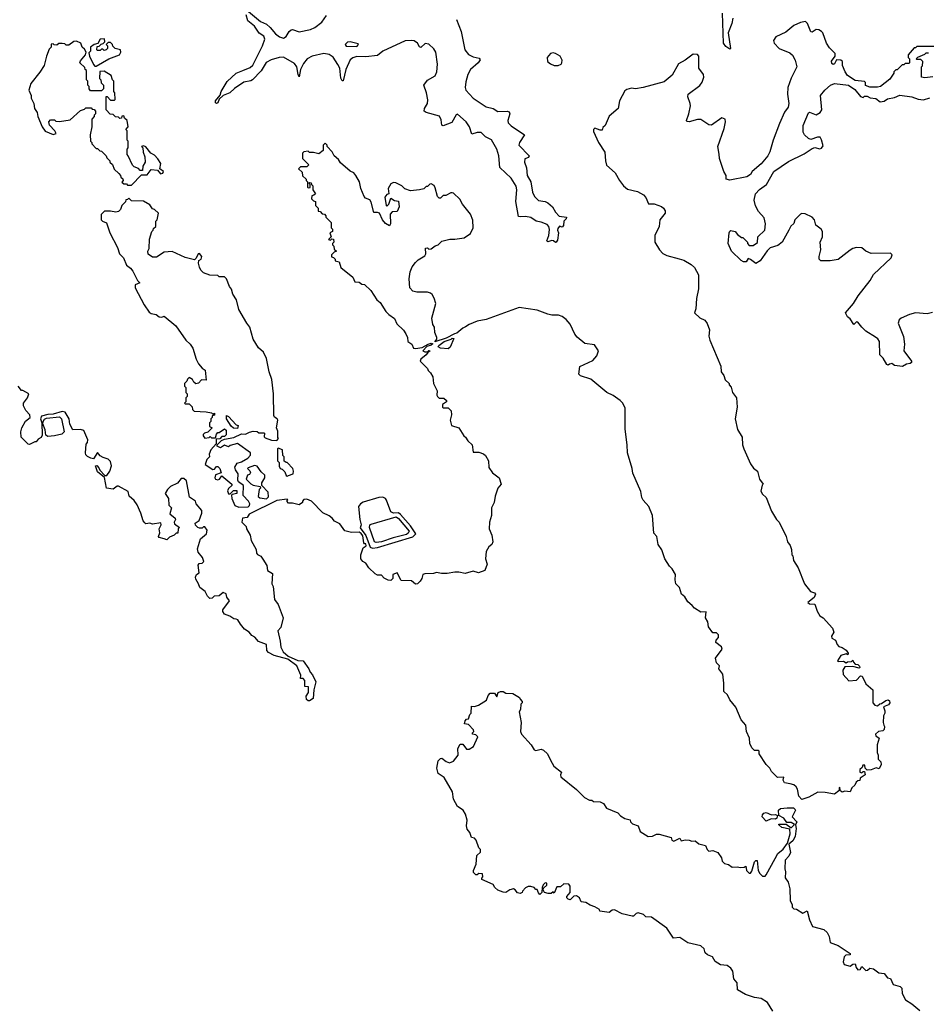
# Model space of a CAD drawing. Extents: x 2029826 to 2248070, y 228728 to 402406.
# Tile 73 of 256: x 2124120 to 2131055, y 284282 to 291804. Entities that reach past the tile are written whole.
import ezdxf

# ---------------------------------------------------------------- set-up
doc = ezdxf.new("R2010")
doc.units = 0

msp = doc.modelspace()

# ---------------------------------------------------------------- linework, layer by layer
at = {"layer": '0CON10XD'}
for points in [[(2127456.7, 291805), (2127493.4, 291713.4), (2127521.2, 291575), (2127548.6, 291538.6), (2127585, 291520.9), (2127630, 291510), (2127638, 291498), (2127624.2, 291475), (2127565, 291424.4), (2127543.4, 291385), (2127529.1, 291329.1), (2127524.6, 291285.4), (2127528.5, 291265), (2127584.6, 291204.6), (2127685, 291137.7), (2127736.7, 291126.7), (2127772.4, 291102.4), (2127845, 291104.3), (2127859.5, 291099.5), (2127864.3, 291085), (2127849.1, 291035), (2127853.6, 291015), (2127875, 290994.5), (2127978, 290925), (2127938.2, 290865), (2127933.5, 290845), (2128012, 290765), (2128008.6, 290751.4), (2127979.2, 290740.8), (2127976.7, 290715), (2127991.2, 290671.2), (2127996.9, 290615), (2128024.6, 290565), (2128037.7, 290487.7), (2128052.9, 290452.9), (2128085, 290421.9), (2128135, 290414.3), (2128155, 290404.2), (2128190, 290375), (2128213.2, 290333.2), (2128242.7, 290302.7), (2128297.5, 290295), (2128295, 290282.5), (2128276.7, 290265), (2128275, 290232.5), (2128265, 290220), (2128245, 290226.7), (2128232.3, 290207.7), (2128230, 290195), (2128236.7, 290176.7), (2128229.3, 290120.7), (2128220, 290105), (2128215, 290102.5), (2128200, 290115), (2128185, 290117.5), (2128155, 290107.5), (2128147.5, 290115), (2128163.4, 290156.6), (2128168.3, 290201.7), (2128162.2, 290225), (2128149.3, 290239.3), (2128105, 290257.8), (2128066.2, 290265), (2128025, 290292.9), (2127985, 290300.9), (2127945, 290297.1), (2127931.9, 290301.9), (2127910, 290415), (2127918.9, 290505), (2127912.7, 290532.7), (2127874.2, 290594.2), (2127789.2, 290675), (2127782.1, 290765), (2127765, 290814), (2127725, 290885.6), (2127679, 290909), (2127645, 290942.4), (2127615, 290942.9), (2127575, 290929.2), (2127555.9, 290985), (2127532.7, 291025), (2127465, 291081.4), (2127453.8, 291076.2), (2127421.7, 291018.3), (2127355.5, 290994.5), (2127345, 290997.5), (2127340.2, 291040.2), (2127327.4, 291067.4), (2127224.6, 291094.6), (2127209.4, 291105), (2127213.1, 291125), (2127234.8, 291165.2), (2127238, 291192), (2127227.8, 291245), (2127206.9, 291305), (2127235, 291341.5), (2127294.8, 291375.2), (2127308, 291405), (2127311.4, 291465), (2127299.2, 291555), (2127285, 291582.5), (2127245, 291618.2), (2127217.3, 291622.7), (2127185, 291591.2), (2127175, 291596.7), (2127159.2, 291625), (2127135, 291641.9), (2127115, 291646.5), (2127065, 291643.3), (2126895.8, 291564.2), (2126855, 291530), (2126765, 291520), (2126695, 291522.5), (2126665, 291512.5), (2126645, 291497.5), (2126611.4, 291425), (2126591.7, 291338.3), (2126585, 291337.5), (2126575, 291357.5), (2126565.6, 291435), (2126550.8, 291460.8), (2126515, 291518.6), (2126485, 291539.5), (2126445, 291546.2), (2126354.1, 291525.9), (2126315.4, 291505), (2126289.3, 291470.7), (2126266.9, 291425), (2126255, 291367.5), (2126246.7, 291385), (2126238, 291445), (2126219.5, 291469.5), (2126135, 291517.6), (2126103.3, 291516.7), (2126041.4, 291498.6), (2126003.2, 291476.8), (2125965, 291412.5), (2125899.5, 291345), (2125885, 291336.4), (2125833.9, 291326.1), (2125760.8, 291279.2), (2125725, 291244.4), (2125675.9, 291224.1), (2125643.3, 291196.7), (2125635, 291170), (2125625, 291163.3), (2125615, 291170), (2125616.7, 291185), (2125652.5, 291227.5), (2125659.2, 291255), (2125705, 291332), (2125772.9, 291395), (2125825, 291416.5), (2125881, 291439), (2125902.1, 291457.9), (2125975.8, 291605), (2125992.5, 291655), (2125985, 291678.6), (2125950.2, 291700.2), (2125915, 291754.4), (2125864.3, 291795), (2125850.6, 291840.6)], [(2125867.6, 291867.6), (2125960, 291790), (2126005, 291768.9), (2126035, 291745.4), (2126075.5, 291695), (2126105, 291674.1), (2126135, 291663.9), (2126155.6, 291675), (2126180, 291715), (2126195, 291727.1), (2126205, 291728.6), (2126255, 291710.6), (2126341.5, 291728.5), (2126374.6, 291745.4), (2126427.5, 291785), (2126464.3, 291835.7)], [(2129569.4, 291815), (2129561.4, 291775), (2129534, 291705), (2129550, 291585), (2129545, 291580), (2129515, 291600), (2129496.7, 291625), (2129490.4, 291855)], [(2131105, 291600), (2130975, 291600), (2130965, 291590), (2130955, 291590), (2130910, 291535), (2130910, 291515), (2130920, 291505), (2130920, 291475), (2130915, 291470), (2130885, 291470), (2130875, 291460), (2130861.7, 291458.3), (2130825, 291420), (2130815, 291420), (2130800, 291405), (2130800, 291395), (2130769.3, 291350.7), (2130697, 291293), (2130675, 291287.5), (2130615, 291290), (2130581.7, 291301.7), (2130582.5, 291325), (2130575, 291332.5), (2130505, 291338.8), (2130445, 291378.8), (2130426.2, 291405), (2130408, 291455), (2130406, 291485), (2130395, 291493.8), (2130362, 291498), (2130345, 291466.2), (2130335, 291462.9), (2130325, 291470), (2130322.5, 291487.5), (2130350, 291525), (2130351.2, 291545), (2130308.3, 291588.3), (2130284.4, 291624.4), (2130256.7, 291705), (2130247.5, 291715), (2130225, 291726.7), (2130205, 291728.8), (2130175, 291710), (2130165, 291712.5), (2130140, 291775), (2130125, 291790), (2130085, 291783.3), (2130035, 291758.8), (2129975, 291708.8), (2129896.4, 291673.6), (2129880, 291645), (2129884.2, 291624.2), (2129923.8, 291585), (2130005, 291550), (2130024.4, 291534.4), (2130046.2, 291495), (2130057.5, 291445), (2130015, 291357.5), (2129990, 291285), (2129985.8, 291235), (2129996.7, 291165), (2129992.5, 291135), (2129963, 291097), (2129925, 291010), (2129876.7, 290885), (2129851.2, 290795), (2129835.7, 290764.3), (2129786.7, 290703.3), (2129717.5, 290645), (2129705, 290622.5), (2129675, 290602.5), (2129545, 290577.1), (2129517.5, 290585), (2129518, 290615), (2129499.4, 290645), (2129468.2, 290745), (2129464.3, 290775.7), (2129455.6, 290835), (2129503.9, 290973.9), (2129512.5, 291025), (2129510, 291045), (2129485, 291053.3), (2129405, 290999.2), (2129385, 291001.4), (2129325, 291041.9), (2129299.1, 291040.9), (2129235, 291022.9), (2129216.4, 291026.4), (2129214.1, 291034.1), (2129233.5, 291085), (2129244.6, 291145), (2129243.6, 291165), (2129225.6, 291215), (2129228.6, 291235), (2129317.8, 291302.2), (2129335, 291326.7), (2129347.5, 291365), (2129344, 291385), (2129310, 291435), (2129308.8, 291525), (2129298.3, 291538.3), (2129265, 291541.2), (2129205, 291494), (2129155, 291466), (2129105, 291380), (2129045, 291330), (2128885, 291286.2), (2128825, 291276.7), (2128795, 291280), (2128758.3, 291271.7), (2128745, 291260), (2128702.5, 291185), (2128692.5, 291125), (2128625, 291067.5), (2128592.5, 290995), (2128575, 290980), (2128570, 290960), (2128555, 290960), (2128514, 290976), (2128503.6, 290966.4), (2128505, 290950), (2128543.8, 290865), (2128590.9, 290790.9), (2128595.8, 290725), (2128605, 290692.5), (2128670, 290635), (2128702, 290575), (2128734, 290535), (2128765, 290509.2), (2128841.4, 290491.4), (2128886.4, 290466.4), (2128905, 290446.2), (2128925, 290397.1), (2128968.4, 290398.4), (2129025, 290377.8), (2129040.3, 290365), (2129051.2, 290345), (2129051.1, 290325), (2129012, 290275), (2129006, 290225), (2128973.3, 290155), (2128973.3, 290105), (2129007.5, 290045), (2129035, 290017.5), (2129065, 290002.5), (2129158.3, 289978.3)], [(2124705, 291450), (2124800, 291505), (2124883, 291537), (2124892.5, 291555), (2124890, 291575), (2124850, 291585), (2124831.7, 291601.7), (2124830, 291615), (2124815, 291630), (2124795, 291630), (2124780, 291615), (2124790, 291605), (2124790, 291585), (2124780, 291575), (2124765, 291570), (2124755, 291580), (2124745, 291580), (2124735, 291570), (2124715, 291570), (2124710, 291575), (2124711.7, 291598.3), (2124728.3, 291601.7), (2124741.7, 291618.3), (2124758.3, 291621.7), (2124770, 291635), (2124768.3, 291658.3), (2124734.2, 291655.8), (2124718.3, 291621.7), (2124690, 291615), (2124660, 291595), (2124660, 291565), (2124648.3, 291551.7), (2124653.3, 291525), (2124683, 291463), (2124695, 291450), (2124705, 291450)], [(2124975, 290540), (2125051.7, 290618.3), (2125095, 290620), (2125125, 290660), (2125173.6, 290653.6), (2125195, 290627.5), (2125215, 290632.5), (2125220, 290645), (2125190, 290665), (2125197.5, 290705), (2125175, 290740), (2125149.3, 290769.3), (2125122.5, 290785), (2125085, 290832.5), (2125065, 290840), (2125050, 290835), (2125060, 290825), (2125063, 290793), (2125077, 290757), (2125080, 290715), (2125060, 290685), (2125058.3, 290651.7), (2125041.7, 290651.7), (2125028.3, 290668.3), (2124995, 290680), (2124981.7, 290691.7), (2124950, 290765), (2124940, 290775), (2124940, 290815), (2124950, 290825), (2124950, 290875), (2124940, 290885), (2124940, 290955), (2124930, 290965), (2124950, 290985), (2124940, 291035), (2124921.7, 291051.7), (2124915, 291070), (2124901.7, 291068.3), (2124898.3, 291051.7), (2124885, 291050), (2124875, 291060), (2124851.7, 291061.7), (2124835, 291080), (2124811.7, 291081.7), (2124780, 291115), (2124781.7, 291218.3), (2124788.3, 291218.3), (2124815, 291190), (2124845, 291190), (2124850, 291195), (2124847.5, 291245), (2124840, 291255), (2124840, 291335), (2124830, 291345), (2124818.3, 291378.3), (2124765, 291410), (2124731.7, 291408.3), (2124730, 291355), (2124740, 291345), (2124741.7, 291321.7), (2124760, 291305), (2124760, 291275), (2124745, 291260), (2124661.7, 291261.7), (2124650, 291275), (2124650, 291295), (2124640, 291305), (2124640, 291335), (2124630, 291345), (2124630, 291415), (2124620, 291425), (2124618.3, 291438.3), (2124580, 291475), (2124585, 291490), (2124623.3, 291535), (2124627, 291557), (2124615, 291580), (2124597.5, 291595), (2124587.5, 291625), (2124555, 291640), (2124533.3, 291636.7), (2124495, 291610), (2124475, 291610), (2124465, 291620), (2124445, 291622.5), (2124418.3, 291621.7), (2124405, 291610), (2124383, 291613), (2124375, 291620), (2124361.7, 291618.3), (2124360, 291595), (2124345, 291580), (2124323.6, 291526.4), (2124305.9, 291454.1), (2124275, 291403.3), (2124205, 291317.5), (2124188.8, 291265), (2124206.7, 291225), (2124207.5, 291205), (2124227.5, 291165), (2124232.5, 291125), (2124252.5, 291095), (2124257.5, 291065), (2124292.5, 290985), (2124313.6, 290953.6), (2124375, 290927.5), (2124397.5, 290935), (2124387.5, 290955), (2124348.3, 290998.3), (2124342.5, 291025), (2124355, 291040), (2124385, 291040), (2124395, 291030), (2124425, 291027.5), (2124505, 291040), (2124585, 291110), (2124615, 291120), (2124625, 291130), (2124665, 291130), (2124675, 291120), (2124688.3, 291118.3), (2124700, 291105), (2124700, 291085), (2124690, 291075), (2124690, 291065), (2124670, 291045), (2124670, 290985), (2124657.5, 290925), (2124660, 290875), (2124670, 290865), (2124670, 290855), (2124705, 290820), (2124715, 290820), (2124731.7, 290801.7), (2124745, 290800), (2124780, 290765), (2124785, 290750), (2124810, 290725), (2124810, 290715), (2124828.3, 290698.3), (2124841.7, 290661.7), (2124878.3, 290628.3), (2124890, 290615), (2124891.7, 290601.7), (2124908.3, 290588.3), (2124910, 290575), (2124901.7, 290561.7), (2124915, 290550), (2124935, 290550), (2124945, 290540), (2124975, 290540)], [(2126695, 291600), (2126710, 291615), (2126705, 291620), (2126645.9, 291635.9), (2126625, 291633.3), (2126606.7, 291615), (2126615, 291601.2), (2126695, 291600)], [(2128235, 291454.2), (2128256.7, 291465), (2128263.3, 291475), (2128263.8, 291495), (2128248.8, 291525), (2128215, 291546.2), (2128195, 291551.2), (2128175, 291546.2), (2128150, 291515), (2128153.6, 291485), (2128175, 291467.1), (2128205, 291454.2), (2128235, 291454.2)], [(2131097, 291367), (2131035, 291360), (2131010, 291365), (2131010, 291445), (2131017, 291453), (2131020, 291485), (2131005, 291500), (2130975, 291500), (2130970, 291505), (2130981.7, 291518.3), (2131035, 291540), (2131045, 291550), (2131065, 291550)], [(2131095, 289566.2), (2131055, 289558), (2130963.6, 289563.6), (2130917.7, 289552.3), (2130855.9, 289524.1), (2130839.5, 289510.5), (2130831.2, 289485), (2130874, 289385), (2130880.8, 289325), (2130875.5, 289275), (2130934.2, 289195), (2130934, 289185), (2130925, 289177.5), (2130895, 289172.9), (2130865, 289154), (2130805, 289161.2), (2130785, 289176.7), (2130766.4, 289173.6), (2130755, 289163.8), (2130745, 289170), (2130718.3, 289218.3), (2130693.3, 289245), (2130688.8, 289345), (2130676.2, 289365), (2130658.3, 289378.3), (2130585.7, 289425.7), (2130554.3, 289454.3), (2130525, 289493.3), (2130515, 289496), (2130492.5, 289475), (2130465, 289518.8), (2130444, 289535), (2130430, 289565), (2130490, 289635), (2130526.2, 289695), (2130618.8, 289811.2), (2130643.6, 289856.4), (2130780, 289985), (2130787.5, 290007.5), (2130775, 290020), (2130627, 290017), (2130586.4, 290036.4), (2130555, 290060), (2130515, 290063.3), (2130485, 290056), (2130465, 290043.8), (2130375, 289972), (2130311.7, 289961.7), (2130241.7, 289961.7), (2130227.5, 289975), (2130227.5, 289995), (2130242.5, 290045), (2130236.7, 290105), (2130253.9, 290146.1), (2130254.6, 290185), (2130243.4, 290203.4), (2130203.3, 290235), (2130192, 290275), (2130175, 290296.2), (2130121.2, 290321.2), (2130096.1, 290323.9), (2130085, 290318.8), (2130043.9, 290276.1), (2130035, 290247.5), (2130012.7, 290227.3), (2129997.5, 290197.5), (2129946.7, 290105), (2129911.7, 290078.3), (2129855, 290062.5), (2129831.2, 290038.8), (2129777.6, 289962.4), (2129745, 289942.5), (2129705, 289972.5), (2129685, 289980), (2129670, 289955), (2129650, 289955), (2129632.5, 289965), (2129560, 290035), (2129532.5, 290095), (2129540, 290175), (2129545, 290187.5), (2129555, 290193.3), (2129586.1, 290186.1), (2129603.6, 290163.6), (2129635, 290140), (2129645, 290140), (2129680, 290105), (2129680, 290095), (2129695, 290080), (2129725, 290080), (2129758.3, 290101.7), (2129760, 290145), (2129812.5, 290195), (2129819.2, 290245), (2129809.7, 290289.7), (2129765, 290340), (2129741.7, 290381.7), (2129730.8, 290425), (2129741.2, 290475), (2129772.1, 290507.9), (2129826.7, 290545), (2129883.3, 290645), (2129995, 290720), (2130115, 290778.8), (2130175, 290820), (2130195, 290826.7), (2130235, 290818.8), (2130247.5, 290822.5), (2130259.2, 290840.8), (2130247, 290887), (2130235.8, 290905.8), (2130215, 290907.1), (2130165, 290890), (2130147.7, 290897.7), (2130117.5, 290925), (2130107.5, 290945), (2130107.5, 290995), (2130147, 291093), (2130155, 291096.7), (2130205, 291076.2), (2130236.2, 291095), (2130248.8, 291115), (2130240, 291225), (2130273, 291267), (2130315, 291303.3), (2130345, 291317.5), (2130453.6, 291303.6), (2130501.2, 291271.2), (2130545, 291217.5), (2130565, 291210), (2130575, 291220), (2130595, 291220), (2130618.3, 291208.3), (2130661.7, 291201.7), (2130695, 291177.5), (2130725, 291182), (2130750.8, 291199.2), (2130805, 291210), (2130845, 291226.7), (2130935.9, 291215.9), (2130985, 291198), (2131025, 291192), (2131075, 291207.5)], [(2129158.3, 289978.3), (2129195, 289967.5), (2129250, 289935), (2129275, 289910), (2129307.5, 289855), (2129307, 289747), (2129291.2, 289675), (2129286.7, 289595), (2129276.2, 289565), (2129316.4, 289526.4), (2129355, 289507.5), (2129373.6, 289483.6), (2129390, 289435), (2129386.4, 289386.4), (2129393.3, 289355), (2129477, 289157), (2129480, 289115), (2129500, 289085), (2129511.7, 289051.7), (2129540, 289025), (2129540, 289015), (2129557, 288997), (2129567.5, 288955), (2129596.4, 288916.4), (2129602.5, 288845), (2129586.7, 288755), (2129603.6, 288673.6), (2129640, 288615), (2129643, 288557), (2129652.5, 288525), (2129705, 288410), (2129727, 288377), (2129757.5, 288355), (2129772.5, 288295), (2129800, 288255), (2129793, 288247), (2129783, 288203), (2129795, 288180), (2129822.5, 288155), (2129865, 288050), (2129902.5, 287985), (2129922.5, 287965), (2129977.5, 287855), (2129987.5, 287815), (2130007, 287787), (2130017, 287757), (2130020, 287715), (2130027, 287707), (2130033, 287673), (2130067, 287617), (2130117.5, 287495), (2130162.5, 287435), (2130194.3, 287424.3), (2130200.8, 287415), (2130190, 287390), (2130141.7, 287351.7), (2130155, 287342.5), (2130195, 287340), (2130212.5, 287285), (2130235, 287250), (2130260, 287235), (2130330, 287155), (2130340, 287125), (2130322.5, 287095), (2130325, 287080), (2130353, 287063), (2130365, 287030), (2130380, 287015), (2130405, 287007.5), (2130435, 286986.7), (2130450, 286965), (2130447.5, 286952.5), (2130435, 286960), (2130395, 286947.5), (2130370, 286905), (2130375, 286900), (2130415, 286902.5), (2130435, 286890), (2130445, 286897.5), (2130475, 286900), (2130485, 286910), (2130490, 286895), (2130505, 286880), (2130525, 286877.5), (2130537.5, 286865), (2130540, 286855), (2130535, 286850), (2130485, 286862.5), (2130425, 286860), (2130410, 286835), (2130411.7, 286801.7), (2130455, 286752.5), (2130515, 286757.5), (2130545, 286790), (2130558.3, 286788.3), (2130585, 286730), (2130640, 286685), (2130637.5, 286585), (2130655, 286567.5), (2130675, 286562.5), (2130691.7, 286578.3), (2130705, 286580), (2130738.3, 286601.7), (2130755, 286606.7), (2130765, 286600), (2130767.5, 286585), (2130759.3, 286570.7), (2130720, 286555), (2130730, 286525), (2130730, 286505), (2130720, 286485), (2130717.5, 286435), (2130722.5, 286415), (2130727.5, 286405), (2130725, 286380), (2130715, 286370), (2130683, 286367), (2130660, 286345), (2130661.7, 286331.7), (2130687.5, 286315), (2130672.5, 286265), (2130672.5, 286205), (2130680, 286185), (2130680, 286155), (2130700, 286135), (2130702.5, 286115), (2130688.3, 286081.7), (2130665, 286087.5), (2130627, 286073), (2130595, 286070), (2130580, 286085), (2130578.3, 286108.3), (2130561.7, 286108.3), (2130558.3, 286091.7), (2130540, 286075), (2130540, 286055), (2130555, 286050), (2130565, 286060), (2130575, 286060), (2130580, 286035), (2130541.7, 286008.3), (2130538.3, 285991.7), (2130525, 285990), (2130511.7, 285978.3), (2130500, 285955), (2130477.5, 285935), (2130465.9, 285904.1), (2130425, 285910), (2130405, 285902.5), (2130391.7, 285911.7), (2130385, 285940), (2130378.3, 285911.7), (2130345, 285886.7), (2130275, 285900), (2130218.3, 285901.7), (2130150, 285865), (2130095, 285847.5), (2130072.9, 285872.9), (2130062.5, 285925), (2130053, 285943), (2130035, 285957.5), (2130007, 285967), (2129965, 285972.5), (2129952.5, 285995), (2129958.3, 286018.3), (2129910, 286015), (2129865, 286060), (2129852.5, 286085), (2129822.5, 286115), (2129770, 286195), (2129770, 286215), (2129765, 286220), (2129735, 286220), (2129715, 286240), (2129700, 286275), (2129697.5, 286315), (2129672.5, 286365), (2129667.5, 286415), (2129633.9, 286453.9), (2129590.7, 286550.7), (2129545, 286607.5), (2129527.3, 286647.3), (2129500.5, 286670.5), (2129500, 286735), (2129492.5, 286805), (2129462.5, 286845), (2129466.4, 286866.4), (2129445, 286890), (2129436.7, 286925), (2129487.5, 286995), (2129483, 287013), (2129440, 287045), (2129442.5, 287065), (2129460, 287085), (2129460, 287105), (2129445, 287120), (2129415, 287120), (2129382.5, 287165), (2129377.5, 287205), (2129360, 287235), (2129365, 287280), (2129325, 287277.5), (2129275, 287307.5), (2129259.3, 287329.3), (2129225, 287357.5), (2129203.3, 287395), (2129176.4, 287416.4), (2129162.5, 287465), (2129133.3, 287495), (2129127.5, 287525), (2129130, 287565), (2129105, 287610), (2129085, 287630), (2129050, 287685), (2129026.7, 287755), (2128998.8, 287795), (2128987.5, 287855), (2128965, 287880), (2128956.4, 288016.4), (2128927.5, 288085), (2128883.6, 288133.6), (2128872.5, 288155), (2128865, 288200), (2128805, 288340), (2128800, 288375), (2128763.3, 288495), (2128762.5, 288555), (2128747.5, 288675), (2128747.5, 288765), (2128747, 288837), (2128727.5, 288875), (2128707.5, 288895), (2128653.6, 288933.6), (2128607.5, 288955), (2128485, 289056.7), (2128404.1, 289084.1), (2128392.5, 289095), (2128400, 289155), (2128499.1, 289200.9), (2128530, 289235), (2128542.5, 289275), (2128511.2, 289321.2), (2128439.2, 289329.2), (2128378.8, 289378.8), (2128361.7, 289401.7), (2128326.8, 289476.8), (2128295, 289513.8), (2128265, 289536.2), (2128235.9, 289545.9), (2128185, 289546.2), (2128156.7, 289553.3), (2128075, 289584), (2127936, 289606), (2127685, 289514), (2127615, 289501.2), (2127555, 289476.7), (2127527.5, 289457.5), (2127505, 289446.7), (2127460.7, 289409.3), (2127442.5, 289405), (2127379.7, 289370.3), (2127292.5, 289342.5), (2127306.7, 289363.3), (2127306.2, 289375), (2127292, 289415), (2127289.2, 289455), (2127276, 289475), (2127268.8, 289525), (2127300, 289635), (2127287.7, 289677.7), (2127272.5, 289705), (2127260, 289715), (2127235, 289723.3), (2127155, 289723.3), (2127125, 289730), (2127101.2, 289755), (2127096.2, 289825), (2127102.7, 289877.3), (2127120, 289915), (2127145, 289950), (2127165, 289970), (2127215, 290000), (2127222.5, 290015), (2127221.7, 290058.3), (2127235, 290060), (2127245, 290050), (2127265, 290052.5), (2127295, 290077.5), (2127317.5, 290085), (2127345, 290112.5), (2127407, 290127), (2127445, 290126.7), (2127515, 290137.5), (2127565, 290170), (2127584, 290215), (2127581.7, 290271.7), (2127565, 290317.5), (2127504.2, 290394.2), (2127483.9, 290433.9), (2127435, 290480), (2127425, 290482.5), (2127415, 290482.5), (2127375, 290460), (2127355, 290460), (2127335, 290440), (2127325, 290440), (2127313, 290453), (2127295, 290520), (2127286.4, 290536.4), (2127265, 290550), (2127253, 290547), (2127235, 290530), (2127225, 290530), (2127207, 290513), (2127176.1, 290503.9), (2127105, 290496.7), (2127063, 290513), (2127040, 290535), (2126995, 290557.5), (2126975, 290560), (2126955, 290550), (2126936.7, 290515), (2126940, 290475), (2126925, 290467.5), (2126910.7, 290449.3), (2126920, 290385), (2126925, 290380), (2126940, 290395), (2126955, 290440), (2126983.6, 290423.6), (2127015, 290417.5), (2127020, 290375), (2127005, 290340), (2126965, 290336.7), (2126951.7, 290318.3), (2126952.5, 290245), (2126945, 290230), (2126915, 290247.5), (2126892.5, 290275), (2126870, 290325), (2126855, 290332), (2126825, 290330), (2126805, 290410), (2126795, 290427.5), (2126761.7, 290441.7), (2126753, 290453), (2126727.5, 290515), (2126717.5, 290565), (2126687.5, 290615), (2126673, 290633), (2126645, 290646.7), (2126570.5, 290710.5), (2126555, 290736.7), (2126523.6, 290763.6), (2126507.5, 290795), (2126470, 290835), (2126470, 290845), (2126455, 290860), (2126440, 290845), (2126440, 290805), (2126405, 290780), (2126365, 290790), (2126335, 290790), (2126325, 290800), (2126290, 290795), (2126280, 290785), (2126280, 290745), (2126330, 290695), (2126315, 290680), (2126265, 290680), (2126250, 290665), (2126278.3, 290638.3), (2126281.7, 290611.7), (2126310, 290585), (2126310, 290575), (2126320, 290565), (2126320, 290525), (2126325, 290520), (2126338.3, 290521.7), (2126340, 290545), (2126330, 290555), (2126335, 290560), (2126348.3, 290558.3), (2126350, 290545), (2126360, 290535), (2126360, 290505), (2126380, 290475), (2126367, 290463), (2126351.7, 290458.3), (2126350, 290435), (2126365, 290420), (2126380, 290415), (2126380, 290385), (2126400, 290365), (2126401.7, 290341.7), (2126415, 290340), (2126431.7, 290321.7), (2126448.3, 290318.3), (2126460, 290305), (2126460, 290295), (2126500, 290255), (2126500, 290215), (2126510, 290205), (2126510, 290185), (2126490, 290175), (2126500, 290145), (2126480, 290125), (2126495, 290120), (2126505, 290130), (2126518.3, 290128.3), (2126520, 290105), (2126510, 290095), (2126510, 290085), (2126520, 290075), (2126521.7, 290051.7), (2126540, 290035), (2126521.7, 290028.3), (2126501.7, 290008.3), (2126501.7, 289991.7), (2126518.3, 289988.3), (2126530, 289975), (2126531.7, 289961.7), (2126560, 289955), (2126575, 289910), (2126666.4, 289836.4), (2126681.7, 289801.7), (2126715, 289800), (2126733, 289783), (2126755, 289780), (2126802.5, 289735), (2126850, 289665), (2126875, 289642.5), (2126917.5, 289575), (2126940.7, 289550.7), (2126985, 289522.5), (2127001.2, 289481.2), (2127051.7, 289431.7), (2127070, 289405), (2127083.3, 289375), (2127086.7, 289345), (2127116.4, 289326.4), (2127130, 289295), (2127145, 289291.2), (2127195, 289298.8), (2127240, 289325), (2127265, 289332.5), (2127277.5, 289327.5), (2127265, 289317.5), (2127231.7, 289308.3), (2127200, 289275), (2127215, 289267.5), (2127235, 289267.5), (2127245, 289277.5), (2127257.5, 289275), (2127237.5, 289262.5), (2127226.7, 289245), (2127185, 289210), (2127181.2, 289195), (2127235, 289140), (2127240, 289125), (2127260, 289105), (2127277.5, 289075), (2127282.5, 289025), (2127309.3, 288969.3), (2127307.5, 288935), (2127312.5, 288925), (2127325, 288912.5), (2127361.7, 288911.7), (2127380, 288895), (2127380, 288885), (2127350, 288865), (2127350, 288845)], [(2125795, 288080), (2125865, 288083.3), (2125877, 288093), (2125877.5, 288105), (2125867.5, 288125), (2125828.3, 288168.3), (2125830, 288245), (2125793, 288273), (2125787.5, 288285), (2125790, 288335), (2125768, 288365), (2125764, 288385), (2125782.7, 288417.3), (2125813.6, 288426.4), (2125862.5, 288455), (2125883.6, 288476.4), (2125883.3, 288495), (2125785, 288567.5), (2125728.3, 288551.7), (2125715, 288540), (2125685, 288552.5), (2125655, 288532.5), (2125630, 288545), (2125630, 288555), (2125661.7, 288588.3), (2125685, 288600), (2125755, 288613.3), (2125815, 288640), (2125845, 288636.7), (2125875, 288653.3), (2125905, 288660), (2125935, 288657.5), (2125947.5, 288647.5), (2125985, 288647.5), (2125990, 288645), (2125988.3, 288618.3), (2125995, 288610), (2126045, 288592.5), (2126085, 288590), (2126097.5, 288605), (2126092.5, 288612.5), (2126091.7, 288661.7), (2126082.5, 288685), (2126092.5, 288745), (2126087.5, 288755), (2126067, 288767), (2126060.7, 288780.7), (2126060, 288945), (2126046.1, 289056.1), (2126026.7, 289115), (2126006.4, 289216.4), (2125982.5, 289265), (2125945, 289297.5), (2125903.9, 289363.9), (2125877.5, 289455), (2125856.7, 289485), (2125795, 289590), (2125777.5, 289665), (2125748.3, 289708.3), (2125737.5, 289745), (2125722.5, 289765), (2125700, 289825), (2125685, 289840), (2125645, 289840), (2125635, 289850), (2125573, 289853), (2125525, 289870), (2125505, 289890), (2125493, 289913), (2125487.5, 289945), (2125490, 289965), (2125506.1, 289973.9), (2125511.2, 289995), (2125495, 290018), (2125482.5, 290015), (2125468.3, 289981.7), (2125455, 289970), (2125385, 289987.5), (2125285, 290032.5), (2125223, 290027), (2125165, 289990), (2125135, 289990), (2125101.7, 290011.7), (2125100, 290035), (2125110, 290055), (2125113, 290127), (2125130, 290185), (2125140, 290195), (2125141.7, 290208.3), (2125160, 290225), (2125160, 290265), (2125170, 290275), (2125180, 290325), (2125150, 290355), (2125135, 290360), (2125115, 290390), (2125067, 290417), (2124975, 290420), (2124955, 290440), (2124945, 290430), (2124931.7, 290428.3), (2124928.3, 290411.7), (2124900, 290385), (2124890, 290355), (2124875, 290340), (2124855, 290332.5), (2124815, 290342.5), (2124768.3, 290341.7), (2124742.5, 290315), (2124743.3, 290275), (2124752.5, 290265), (2124783.3, 290253.3), (2124810, 290175), (2124866.7, 290065), (2124882.5, 290015), (2124913.6, 289983.6), (2124935, 289930), (2124967.5, 289905), (2124985, 289882.5), (2125021.2, 289811.2), (2125037.5, 289795), (2125001.7, 289778.3), (2125002.5, 289755), (2125070, 289625), (2125110.5, 289570.5), (2125125, 289560), (2125161.7, 289551.7), (2125185, 289533.3), (2125205, 289532.5), (2125225, 289540), (2125314, 289465), (2125388.8, 289355), (2125423.3, 289325), (2125443.3, 289295), (2125469.5, 289209.5), (2125485.9, 289175.9), (2125515, 289142.5), (2125537, 289127), (2125545, 289050), (2125508.3, 289051.7), (2125485, 289027.5), (2125465, 289022.5), (2125450, 289035), (2125440, 289055), (2125415, 289070), (2125401.7, 289058.3), (2125398.3, 289041.7), (2125380, 289025), (2125380, 289005), (2125390, 288995), (2125390, 288955), (2125400, 288945), (2125400, 288925), (2125390, 288915), (2125390, 288885), (2125380, 288875), (2125385, 288870), (2125415, 288870), (2125437, 288847), (2125440, 288825), (2125453, 288813), (2125545, 288807.5), (2125585, 288800), (2125595, 288790), (2125608.3, 288798.3), (2125608.3, 288781.7), (2125591.7, 288778.3), (2125590, 288765), (2125580, 288755), (2125580, 288735), (2125570, 288725), (2125570, 288695), (2125590, 288685), (2125558.3, 288651.7), (2125532.5, 288645), (2125522.5, 288635), (2125522.5, 288625), (2125535, 288607.5), (2125567.5, 288612.5), (2125575, 288620), (2125585, 288610), (2125615, 288610), (2125623.3, 288636.7), (2125635, 288650), (2125645, 288650), (2125685, 288677.5), (2125697, 288667), (2125697.5, 288632.5), (2125685, 288620), (2125665, 288620), (2125648.3, 288601.7), (2125621.7, 288598.3), (2125620, 288565), (2125581.7, 288518.3), (2125567.5, 288485), (2125570, 288465), (2125550, 288445), (2125537.5, 288405), (2125595, 288367.5), (2125609.3, 288370.7), (2125625, 288390), (2125635, 288390), (2125650, 288375), (2125658.3, 288341.7), (2125615, 288327.5), (2125610.8, 288305), (2125616.7, 288295), (2125635, 288288.8), (2125646, 288294), (2125665, 288320), (2125740, 288255), (2125740, 288245), (2125715, 288222.5), (2125706.7, 288205), (2125715, 288182.5), (2125728.3, 288181.7), (2125753, 288207), (2125778.3, 288208.3), (2125780, 288185), (2125742.5, 288177.5), (2125738.3, 288171.7), (2125740, 288145), (2125763.6, 288093.6), (2125795, 288080)], [(2127395, 289290), (2127335, 289293.8), (2127317.5, 289305), (2127322.5, 289315), (2127363.8, 289346.2), (2127417.5, 289362.5), (2127425, 289370), (2127438.3, 289368.3), (2127408.3, 289301.7), (2127395, 289290)], [(2127350, 288845), (2127355, 288840), (2127395, 288840), (2127416.1, 288816.1), (2127420, 288785), (2127410, 288745), (2127420, 288705), (2127476.4, 288686.4), (2127513.9, 288623.9), (2127527.5, 288615), (2127545, 288587.5), (2127576.1, 288556.1), (2127585, 288500), (2127629.3, 288499.3), (2127665, 288486.2), (2127678.8, 288475), (2127702, 288435), (2127705, 288382.5), (2127732.3, 288342.3), (2127783.8, 288305), (2127800, 288255), (2127773.8, 288226.2), (2127754, 288165), (2127746, 288115), (2127726, 288075), (2127725.8, 288015), (2127708.8, 287965), (2127707.5, 287915), (2127728, 287865), (2127736.2, 287815), (2127726.4, 287793.6), (2127705, 287777.5), (2127685, 287740), (2127680, 287685), (2127692.5, 287645), (2127673.3, 287596.7), (2127625, 287577.5), (2127585, 287590), (2127525, 287572.5), (2127475, 287583.8), (2127445, 287584), (2127387.5, 287572.5), (2127342, 287572), (2127305, 287580), (2127283, 287573), (2127215, 287570), (2127200, 287565), (2127192.5, 287535), (2127180, 287515), (2127160, 287495), (2127145, 287492.5), (2127115, 287516.7), (2127035, 287520), (2127005, 287577.5), (2126970, 287565), (2126970, 287535), (2126955, 287520), (2126935, 287522.5), (2126905, 287537.5), (2126885, 287560), (2126855, 287560), (2126835, 287570), (2126787, 287617), (2126765, 287652.5), (2126742.5, 287665), (2126727.5, 287685), (2126727.5, 287715), (2126745, 287770), (2126767.5, 287785), (2126765, 287800), (2126755, 287800), (2126748.3, 287808.3), (2126741.7, 287861.7), (2126728.3, 287878.3), (2126715, 287890), (2126655, 287887.5), (2126605, 287900), (2126565, 287952.5), (2126525, 287972.5), (2126506.7, 287996.7), (2126485, 288012.5), (2126437, 288037), (2126350, 288125), (2126315, 288140), (2126291.7, 288138.3), (2126280, 288125), (2126280, 288115), (2126255, 288097.5), (2126205, 288110), (2126175, 288110), (2126160, 288125), (2126170, 288135), (2126165, 288140), (2126085, 288130), (2125873.1, 288026.9), (2125858.3, 288001.7), (2125821.2, 287995), (2125818, 287965), (2125851.7, 287931.7), (2125852.5, 287915), (2125880, 287865), (2125887.5, 287825), (2125926.4, 287756.4), (2125928.3, 287728.3), (2125937, 287717), (2125962.5, 287705), (2125978.3, 287681.7), (2126007.5, 287635), (2126012.5, 287595), (2126052.5, 287572.5), (2126046.7, 287495), (2126056.7, 287475), (2126068, 287375), (2126095, 287337.5), (2126132.5, 287235), (2126115, 287160), (2126092.5, 287135), (2126111.2, 287055), (2126115, 287010), (2126133.6, 286973.6), (2126171.7, 286941.7), (2126245, 286908.8), (2126286.7, 286905), (2126330, 286845), (2126338.8, 286818.8), (2126358.3, 286798.3), (2126382.5, 286745), (2126366.4, 286683.6), (2126361.7, 286618.3), (2126335, 286600), (2126325, 286600), (2126311.7, 286611.7), (2126310, 286635), (2126327.5, 286665), (2126327, 286707), (2126300, 286710), (2126300, 286755), (2126285, 286770), (2126265, 286770), (2126267, 286797), (2126236.4, 286866.4), (2126168.8, 286918.8), (2126065, 286946.7), (2126020.7, 286970.7), (2126007.5, 286985), (2126005, 287030), (2125945, 287052.5), (2125917.7, 287087.7), (2125895, 287100), (2125872.5, 287125), (2125838.3, 287148.3), (2125806.7, 287185), (2125788, 287218), (2125773.8, 287223.8), (2125755, 287227.5), (2125726.7, 287246.7), (2125685, 287262.5), (2125673, 287283), (2125672.5, 287295), (2125722.5, 287365), (2125703, 287393), (2125698.3, 287418.3), (2125675, 287427.5), (2125645, 287403.3), (2125605, 287400), (2125590, 287385), (2125573, 287383), (2125555, 287400), (2125536.4, 287436.4), (2125496.7, 287465), (2125487.5, 287495), (2125465, 287530), (2125462.5, 287545), (2125470, 287565), (2125491.7, 287578.3), (2125483, 287637), (2125491.7, 287648.3), (2125515, 287652.5), (2125527.5, 287665), (2125517.5, 287695), (2125482.5, 287735), (2125478.3, 287761.7), (2125502.5, 287837.5), (2125547.5, 287875), (2125552.5, 287905), (2125535, 287930), (2125525, 287930), (2125515, 287920), (2125495, 287920), (2125480, 287925), (2125463, 287943), (2125461.7, 287958.3), (2125491.7, 287978.3), (2125511.2, 288035), (2125511.2, 288055), (2125467.5, 288105), (2125462.5, 288125), (2125416.4, 288156.4), (2125395, 288280), (2125375, 288300), (2125355, 288300), (2125325, 288262.5), (2125272.3, 288237.7), (2125250, 288215), (2125232.5, 288185), (2125257.5, 288145), (2125260, 288095), (2125280, 288075), (2125268.3, 288028.3), (2125306.7, 287995), (2125310, 287985), (2125300, 287965), (2125302.7, 287952.7), (2125340, 287925), (2125330, 287915), (2125328.3, 287881.7), (2125315, 287880), (2125300, 287865), (2125265, 287850), (2125245, 287830), (2125225, 287838), (2125185, 287847.5), (2125180, 287855), (2125190, 287885), (2125186.7, 287915), (2125201.2, 287945), (2125199.3, 287959.3), (2125135, 287950), (2125115, 287956.7), (2125085, 287953.8), (2125075, 287960), (2125063.8, 287975), (2125046.2, 288035), (2125017.7, 288097.7), (2124995, 288130), (2124957.5, 288165), (2124949.3, 288199.3), (2124875, 288240), (2124865, 288240), (2124833.6, 288216.4), (2124782.5, 288225), (2124767.5, 288307.5), (2124715, 288350), (2124700, 288395), (2124708.3, 288398.3), (2124725, 288380), (2124731.7, 288361.7), (2124771.7, 288321.7), (2124785, 288322.5), (2124807.5, 288355), (2124822.5, 288395), (2124815, 288430), (2124797, 288447), (2124758.3, 288458.3), (2124735, 288472.5), (2124715, 288497.5), (2124685, 288450), (2124663, 288453), (2124637, 288467), (2124625, 288480), (2124622.5, 288495), (2124628.3, 288561.7), (2124637, 288573), (2124640, 288595), (2124610, 288665), (2124585, 288672.5), (2124525, 288670), (2124503, 288713), (2124497.5, 288755), (2124467.5, 288805), (2124445, 288810), (2124375, 288790), (2124335, 288788), (2124287.5, 288775), (2124278.8, 288755), (2124290, 288725), (2124290.7, 288629.3), (2124285, 288612.5), (2124260.7, 288599.3), (2124245, 288580), (2124235, 288580), (2124195, 288557.5), (2124185, 288560), (2124132.5, 288615), (2124130, 288655), (2124136.7, 288685), (2124165, 288736.7), (2124200, 288765), (2124196.7, 288785), (2124168, 288818), (2124150, 288855), (2124150, 288875), (2124180, 288915), (2124190, 288945), (2124145, 288970), (2124135, 288970), (2124107.5, 289005)], [(2124335, 288619.2), (2124320.9, 288630.9), (2124315, 288670), (2124297, 288717), (2124298.8, 288735), (2124308.8, 288751.2), (2124325, 288760), (2124425, 288770.8), (2124440, 288755), (2124458.6, 288655), (2124443, 288637), (2124385, 288624.2), (2124335, 288619.2)], [(2125785, 288680), (2125753, 288683), (2125735, 288700), (2125700, 288755), (2125700, 288780), (2125715, 288772.5), (2125775, 288710), (2125790, 288705), (2125785, 288680)], [(2126165, 288317.5), (2126175, 288322.5), (2126210, 288335), (2126212.5, 288355), (2126206.7, 288375), (2126165, 288420), (2126155, 288420), (2126141.7, 288431.7), (2126140, 288465), (2126130, 288475), (2126127, 288517), (2126095, 288530), (2126090, 288525), (2126090, 288435), (2126101.7, 288421.7), (2126103, 288393), (2126110, 288375), (2126125, 288370), (2126145, 288350), (2126155, 288322.5), (2126165, 288317.5)], [(2126005, 288142.5), (2126021.7, 288158.3), (2126017.5, 288195), (2125970, 288245), (2125970, 288265), (2125992.5, 288305), (2125992.5, 288325), (2125965, 288350), (2125933.9, 288393.9), (2125915, 288398.8), (2125865, 288380), (2125860, 288375), (2125878.3, 288358.3), (2125882.5, 288345), (2125875, 288330), (2125860, 288325), (2125850, 288295), (2125885, 288257.5), (2125905, 288247.5), (2125958.3, 288238.3), (2125960, 288225), (2125950, 288215), (2125942.5, 288162.5), (2125955, 288150), (2126005, 288142.5)], [(2126815, 287765.8), (2126855, 287772.2), (2127125, 287853.1), (2127147.1, 287875), (2127106.5, 287936.5), (2127030.8, 288025), (2127015, 288035.6), (2126975, 288034.2), (2126955, 288044.2), (2126923.4, 288133.4), (2126915, 288145.6), (2126895, 288156.4), (2126865, 288154.5), (2126745, 288117.5), (2126723.4, 288106.6), (2126709.1, 288085), (2126719.2, 287985), (2126730, 287945), (2126722.5, 287922.5), (2126765, 287862.5), (2126796.7, 287775), (2126815, 287765.8)], [(2126845, 287809.2), (2126832, 287815), (2126794, 287925), (2126794.2, 287945), (2126805, 287950.8), (2126995.9, 288005.9), (2127015, 287993.3), (2127095.9, 287895.9), (2127088.8, 287881.2), (2127075, 287871.2), (2126974.2, 287845.8), (2126885, 287813.8), (2126845, 287809.2)], [(2128800, 284955), (2128723.6, 284973.6), (2128665, 285002.5), (2128648.3, 285001.7), (2128625, 284983.3), (2128553, 284993), (2128550, 285005), (2128515, 285027.5), (2128479.3, 285039.3), (2128445, 285060), (2128410, 285065), (2128397.5, 285095), (2128375, 285110), (2128355, 285107.5), (2128325, 285080), (2128310, 285085), (2128300, 285095), (2128300, 285105), (2128326.4, 285136.4), (2128326.7, 285185), (2128315, 285200), (2128277, 285203), (2128251.7, 285178.3), (2128225, 285180), (2128205, 285130), (2128195, 285140), (2128181.7, 285128.3), (2128157, 285127), (2128130, 285135), (2128120, 285155), (2128121.7, 285168.3), (2128147, 285193), (2128148.3, 285208.3), (2128135, 285210), (2128120, 285195), (2128112.5, 285175), (2128110, 285135), (2128095, 285120), (2128083, 285133), (2128075, 285160), (2128065, 285160), (2128050, 285175), (2128025, 285182.5), (2128005, 285182.5), (2127985, 285172.5), (2127963, 285147), (2127960, 285135), (2127945, 285127.5), (2127923.9, 285133.9), (2127905, 285157.5), (2127893, 285163), (2127865, 285156.7), (2127835, 285136.7), (2127815, 285137.5), (2127773.3, 285153.3), (2127750, 285175), (2127737, 285197), (2127650, 285235), (2127650, 285245), (2127660, 285255), (2127655, 285277.5), (2127628.3, 285281.7), (2127615, 285270), (2127605, 285270), (2127588.3, 285288.3), (2127587.5, 285305), (2127608.3, 285351.7), (2127612, 285418), (2127640, 285445), (2127640, 285465), (2127628.3, 285478.3), (2127607, 285537), (2127595, 285550), (2127573.3, 285555), (2127560, 285595), (2127539.7, 285619.7), (2127534, 285645), (2127539.3, 285689.3), (2127527.5, 285735), (2127507.5, 285765), (2127465, 285792.5), (2127435, 285850), (2127425.9, 285905.9), (2127363.9, 286013.9), (2127317.5, 286045), (2127307.5, 286085), (2127318.3, 286141.7), (2127335, 286160), (2127345, 286162.5), (2127377.5, 286137.5), (2127405, 286127.5), (2127435, 286140), (2127470, 286185), (2127467.5, 286235), (2127485, 286270), (2127505, 286270), (2127535, 286230), (2127555, 286230), (2127588.3, 286251.7), (2127620, 286325), (2127605, 286340), (2127580, 286345), (2127580, 286355), (2127590, 286365), (2127588.3, 286378.3), (2127548.3, 286418.3), (2127520, 286425), (2127523, 286447), (2127535, 286460), (2127548.3, 286461.7), (2127560, 286495), (2127570, 286505), (2127571.7, 286558.3), (2127595, 286557.5), (2127625, 286566.2), (2127685.8, 286604.2), (2127699.3, 286640.7), (2127715, 286660), (2127748.3, 286658.3), (2127765, 286630), (2127777, 286663), (2127795, 286672.5), (2127815, 286672.5), (2127835, 286660), (2127887, 286657), (2127940, 286625), (2127943, 286613), (2127960, 286595), (2127960, 286585), (2127950, 286575), (2127946.7, 286535), (2127937.5, 286515), (2127952.5, 286435), (2127946.7, 286365), (2127953.8, 286345), (2128027.5, 286265), (2128050, 286225), (2128065, 286220), (2128105, 286230), (2128123.6, 286223.6), (2128153.3, 286195), (2128176.7, 286146.7), (2128200.7, 286100.7), (2128260, 286055), (2128252.5, 286035), (2128255, 286020), (2128375, 285922.5), (2128435, 285862.5), (2128475, 285842.5), (2128491.7, 285841.7), (2128505, 285830), (2128555, 285827.5), (2128580, 285815), (2128605, 285780), (2128690, 285745), (2128710.7, 285720.7), (2128745, 285700), (2128785, 285690), (2128787.5, 285675), (2128801.7, 285661.7), (2128846.4, 285646.4), (2128860.7, 285600.7), (2128923, 285563), (2128955, 285567.5), (2128985, 285582.5), (2129005, 285582.5), (2129097, 285557), (2129102.5, 285535), (2129117, 285527), (2129165, 285550), (2129175, 285530), (2129205, 285537.5), (2129235, 285536.7), (2129255, 285527.5), (2129281.7, 285531.7), (2129308.3, 285508.3), (2129360, 285495), (2129372.5, 285465), (2129385, 285452.5), (2129415, 285457.5), (2129455, 285442.5), (2129481.7, 285401.7), (2129487.5, 285375), (2129505, 285357.5), (2129535, 285350), (2129565, 285330), (2129605, 285332.5), (2129625, 285327.5), (2129655, 285330), (2129668.3, 285338.3), (2129673.3, 285305), (2129695, 285282.5), (2129705, 285282.5), (2129715, 285300), (2129735, 285370), (2129745, 285380), (2129755, 285380), (2129762.5, 285305), (2129775, 285280), (2129795, 285260), (2129815, 285260), (2129825, 285270), (2129893.6, 285396.4), (2129912.5, 285435), (2129953, 285467), (2129987.5, 285512.5), (2130006, 285585), (2130005, 285620), (2129943, 285633), (2129921.7, 285651.7), (2129921.7, 285658.3), (2129977, 285657), (2130015, 285630), (2130040, 285655), (2130015, 285671.2), (2129980.5, 285670.5), (2129957.5, 285705), (2129920, 285725), (2129917.5, 285765), (2129933, 285777), (2129985, 285783.3), (2130031.7, 285781.7), (2130045, 285770), (2130047.5, 285765), (2130021.2, 285715), (2130058, 285675), (2130047, 285653), (2130054.2, 285625), (2130045.4, 285564.6), (2130028.6, 285531.4), (2129996.7, 285505), (2130008.7, 285441.3), (2129996.9, 285413.1), (2129967.7, 285382.3), (2129966.4, 285316.4), (2129972.5, 285295), (2129968.3, 285248.3), (2129992.5, 285215), (2130003.6, 285163.6), (2130007.5, 285075), (2130021.7, 285041.7), (2130023, 285023), (2130035, 285010), (2130055, 285007.5), (2130105, 284977.5), (2130137.5, 284995), (2130155.9, 284925.9), (2130177.5, 284875), (2130265, 284852.5), (2130289.3, 284829.3), (2130305, 284800), (2130312.5, 284755), (2130375, 284730), (2130465, 284670), (2130465, 284660), (2130433, 284657), (2130420, 284645), (2130412.5, 284605), (2130420, 284585), (2130465, 284572.5), (2130485, 284587.5), (2130505, 284590), (2130512.3, 284562.3), (2130525, 284546.2), (2130541.2, 284548.8), (2130555, 284570), (2130585, 284540), (2130598.3, 284541.7), (2130615, 284556.7), (2130645, 284552.5), (2130685, 284522.5), (2130725, 284516.2), (2130750, 284485), (2130775, 284480), (2130795, 284432.5), (2130847, 284417), (2130860, 284405), (2130863, 284363), (2130887.5, 284315), (2130936.1, 284286.1), (2130997.5, 284235)], [(2129825, 285680), (2129792.9, 285712.9), (2129795, 285730), (2129805, 285740.8), (2129825, 285746), (2129865, 285728.8), (2129895, 285731.2), (2129910, 285725), (2129906.2, 285705), (2129895, 285695.8), (2129861.7, 285698.3), (2129825, 285680)], [(2129875, 284230), (2129835, 284296.2), (2129785.8, 284325.8), (2129733.9, 284333.9), (2129666.4, 284356.4), (2129605, 284392.5), (2129603.3, 284445), (2129576.1, 284476.1), (2129568, 284535), (2129555, 284556.7), (2129525, 284577.5), (2129475, 284583.3), (2129435, 284607.5), (2129412.5, 284645), (2129375, 284660), (2129357.5, 284675), (2129350, 284705), (2129325, 284728.8), (2129225, 284752.5), (2129165, 284792), (2129115, 284787.5), (2129065, 284862.5), (2128947, 284947), (2128905, 284950), (2128887, 284967), (2128845, 284980), (2128830, 284975), (2128810, 284955), (2128800, 284955)]]:
    msp.add_lwpolyline(points, dxfattribs=at)

doc.saveas('drawing.dxf')
